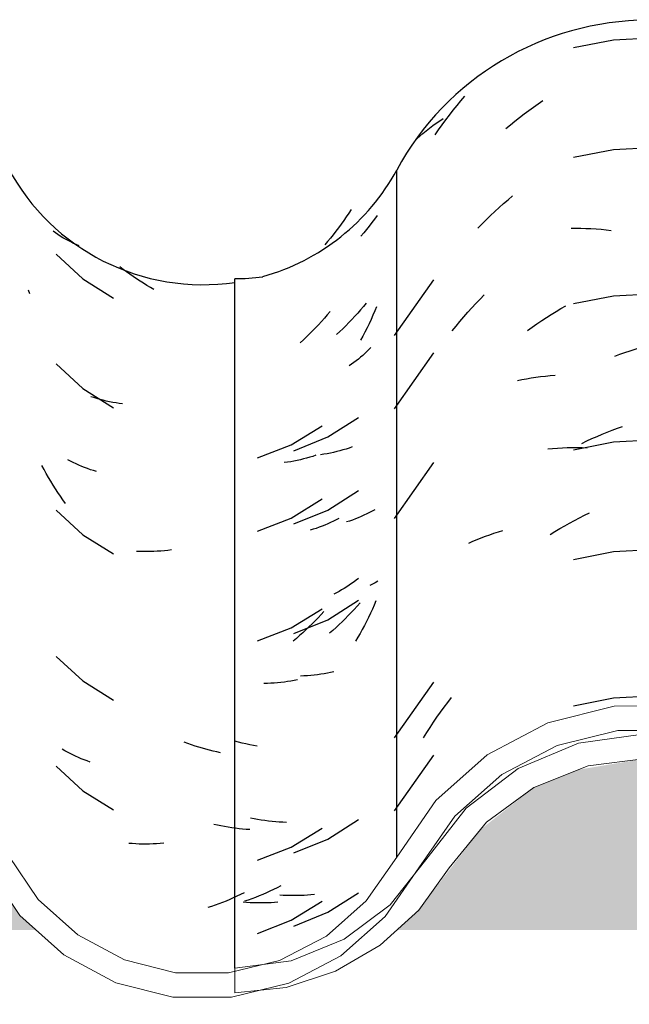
# Model space of a CAD drawing. Header units: millimetres. Extents: x -20654 to 2526, y -8238 to 977.
# Tile 173 of 219: x -10287.006 to -10286.881, y -4095.306 to -4095.103. Entities that reach past the tile are written whole.
import ezdxf

# ---------------------------------------------------------------- set-up
doc = ezdxf.new("R2010")
doc.units = ezdxf.units.MM
doc.layers.add('A-GLAZ-CWMG', color=8, linetype='Continuous')
pattern_1 = [(50, (29.982, 1.751), (0.364365, -0.031877), [0.0381, -0.4191]), (355, (29.982, 1.751), (-0.0704845, 0.382117), [0.03048, -0.33528]), (100.451, (30.013, 1.748), (0.293886, 0.3502294), [0.03238, -0.35618]), (46.184, (29.982, 1.852), (0.542161, -0.084084), [0.05715, -0.62865]), (96.636, (30.028, 1.845), (0.474805, 0.494854), [0.04857, -0.53427]), (351.184, (29.982, 1.852), (0.47481, 0.494846), [0.04572, -0.50292]), (21, (30.033, 1.827), (0.3032265, -0.204528), [0.0381, -0.4191]), (326, (30.033, 1.827), (0.123607, 0.368379), [0.03048, -0.33528]), (71.451, (30.058, 1.81), (0.426833, 0.163839), [0.03238, -0.35618]), (37.5, (29.982, 1.751), (0.0061807, 0.1691082), [0.01676, -0.31445, 0.01676, -0.3236, -0.33655]), (37.5, (29.982, 1.751), (0.0061807, 0.1691082), [-0.67158, 0.01676, -0.31979]), (7.5, (29.982, 1.751), (0.1336414, 0.2003578), [0.01676, -0.17729, 0.01676, -0.30683, -0.12827]), (7.5, (29.982, 1.751), (0.1336414, 0.2003578), [-0.51765, 0.01676, -0.11151]), (327.5, (29.869, 1.751), (0.2711816, -0.0114606), [0.01676, -0.11024, 0.01676, -0.37948, -0.52578]), (327.5, (29.869, 1.751), (0.2711816, -0.0114606), [-0.52324, 0.01676, -0.50902]), (317.5, (29.818, 1.751), (0.296258, 0.0508507), [0.01676, -0.14834, 0.01676, -0.24638, -0.37338]), (317.5, (29.818, 1.751), (0.296258, 0.0508507), [-0.42824, 0.01676, -0.35662])]

# ---------------------------------------------------------------- blocks, each defined once
blk = doc.blocks.new('Rectangular Mullion - Terça-832097-CORTE BB')
at = {"layer": 'A-GLAZ-CWMG', "true_color": 0x7f7f7f}
h = blk.add_hatch(color=8, dxfattribs=at)
h.paths.add_polyline_path([(10.12501, 5.08087), (10.21756, 5.08087), (10.21432, 5.08326), (10.19836, 5.10296), (10.18865, 5.11015), (10.17709, 5.11471), (10.16492, 5.11614), (10.15162, 5.11392), (10.14242, 5.11025), (10.13268, 5.1031), (10.11949, 5.08607), (10.11872, 5.085), (10.11417, 5.08087), (10.12016, 5.08087)])
h.paths.add_polyline_path([(12.01913, 5.08087), (12.02418, 5.08087), (12.02269, 5.08217), (12.00868, 5.10229), (11.99859, 5.11091), (11.98788, 5.11633), (11.97514, 5.11909), (11.96393, 5.11892), (11.96102, 5.11772), (11.94976, 5.11122), (11.94063, 5.10254), (11.92633, 5.08278), (11.92416, 5.08087), (12.0156, 5.08087)])
h.paths.add_polyline_path([(12.80916, 5.08087), (12.81724, 5.08107), (12.81724, 5.09128), (12.81197, 5.08403), (12.80829, 5.08087)])
h.paths.add_polyline_path([(12.74123, 5.08087), (12.73755, 5.08403), (12.72488, 5.1016), (12.718, 5.10762), (12.70968, 5.11195), (12.70058, 5.11418), (12.69065, 5.11403), (12.68042, 5.11106), (12.67381, 5.10762), (12.66673, 5.10143), (12.6543, 5.08391), (12.65078, 5.08087), (12.73755, 5.08087)])
h.paths.add_polyline_path([(10.29433, 5.08087), (10.39218, 5.08087), (10.39069, 5.08217), (10.37668, 5.10229), (10.36659, 5.11091), (10.35703, 5.11603), (10.34508, 5.11906), (10.33207, 5.11895), (10.31942, 5.1155), (10.31056, 5.11102), (10.30154, 5.10346), (10.28604, 5.08341), (10.28263, 5.08087), (10.29003, 5.08087)])
h.paths.add_polyline_path([(12.54608, 5.08087), (12.58332, 5.08087), (12.57965, 5.08408), (12.56527, 5.10441), (12.55562, 5.11283), (12.54428, 5.11871), (12.53188, 5.12172), (12.51857, 5.12155), (12.50502, 5.11772), (12.49544, 5.1127), (12.48582, 5.10424), (12.4715, 5.08381), (12.46816, 5.08087), (12.54428, 5.08087)])
h.paths.add_polyline_path([(10.47381, 5.08087), (10.58386, 5.08087), (10.58048, 5.08391), (10.56591, 5.10538), (10.55573, 5.11453), (10.54367, 5.12093), (10.52999, 5.1242), (10.51487, 5.12367), (10.50361, 5.12081), (10.49158, 5.11434), (10.48145, 5.10513), (10.46702, 5.08334), (10.46436, 5.08087), (10.46827, 5.08087)])
h.paths.add_polyline_path([(12.34908, 5.08087), (12.40009, 5.08087), (12.3967, 5.08386), (12.38233, 5.10442), (12.37262, 5.11298), (12.36118, 5.11896), (12.34866, 5.12204), (12.33498, 5.12183), (12.3213, 5.11791), (12.31183, 5.11294), (12.30212, 5.10437), (12.28777, 5.08366), (12.28463, 5.08087), (12.34866, 5.08087)])
h.paths.add_polyline_path([(10.66901, 5.08087), (10.76156, 5.08087), (10.75777, 5.08395), (10.74062, 5.10425), (10.73079, 5.1109), (10.72109, 5.11471), (10.70892, 5.11614), (10.69562, 5.11392), (10.68642, 5.11025), (10.67545, 5.1016), (10.66349, 5.08607), (10.66125, 5.08366), (10.65817, 5.08087), (10.66416, 5.08087)])
h.paths.add_polyline_path([(10.84645, 5.08087), (10.93618, 5.08087), (10.93469, 5.08217), (10.92068, 5.10229), (10.91059, 5.11091), (10.89988, 5.11633), (10.88714, 5.11909), (10.87593, 5.11892), (10.87302, 5.11772), (10.86176, 5.11122), (10.85263, 5.10254), (10.83833, 5.08278), (10.83616, 5.08087), (10.84205, 5.08087)])
h.paths.add_polyline_path([(11.05124, 5.08087), (11.10923, 5.08087), (11.10555, 5.08403), (11.09288, 5.1016), (11.086, 5.10762), (11.07768, 5.11195), (11.06858, 5.11418), (11.05865, 5.11403), (11.04842, 5.11106), (11.04082, 5.10675), (11.03473, 5.10143), (11.0223, 5.08391), (11.01878, 5.08087), (11.0293, 5.08087)])
h.paths.add_polyline_path([(11.21301, 5.08087), (11.30556, 5.08087), (11.30177, 5.08395), (11.28462, 5.10425), (11.27479, 5.1109), (11.26509, 5.11471), (11.25292, 5.11614), (11.23962, 5.11392), (11.23042, 5.11025), (11.21945, 5.1016), (11.20749, 5.08607), (11.20525, 5.08366), (11.20217, 5.08087), (11.20816, 5.08087)])
h.paths.add_polyline_path([(12.19723, 5.08087), (12.19319, 5.08453), (12.18088, 5.1016), (12.174, 5.10762), (12.16568, 5.11195), (12.15658, 5.11418), (12.14665, 5.11403), (12.13642, 5.11106), (12.12882, 5.10675), (12.12273, 5.10143), (12.1103, 5.08391), (12.10678, 5.08087), (12.19355, 5.08087)])
h.paths.add_polyline_path([(11.39045, 5.08087), (11.48018, 5.08087), (11.47869, 5.08217), (11.46468, 5.10229), (11.45459, 5.11091), (11.44388, 5.11633), (11.43114, 5.11909), (11.41993, 5.11892), (11.41702, 5.11772), (11.40576, 5.11122), (11.39663, 5.10254), (11.38233, 5.08278), (11.38016, 5.08087), (11.38605, 5.08087)])
h.paths.add_polyline_path([(11.56278, 5.08087), (11.65323, 5.08087), (11.64955, 5.08403), (11.63688, 5.1016), (11.63, 5.10762), (11.62168, 5.11195), (11.6114, 5.11418), (11.60265, 5.11403), (11.59242, 5.11106), (11.58482, 5.10675), (11.57873, 5.10143), (11.5663, 5.08391), (11.56292, 5.08098)])
h.paths.add_polyline_path([(11.75216, 5.08087), (11.84956, 5.08087), (11.84577, 5.08395), (11.82862, 5.10425), (11.81879, 5.1109), (11.80909, 5.11471), (11.79692, 5.11614), (11.78362, 5.11392), (11.77442, 5.11025), (11.76345, 5.1016), (11.75149, 5.08607), (11.74925, 5.08366), (11.74617, 5.08087), (11.75072, 5.08087)])
blk = doc.blocks.new('FP_35-CORTE BB')
at = {"layer": 'A-GLAZ-CWMG', "color": 9, "true_color": 0xc0c0c0}
for p, q in [((10.65414, 5.22815), (10.65361, 5.22741)), ((10.65251, 5.22596), (10.65194, 5.22526)), ((10.65306, 5.22668), (10.65251, 5.22596)), ((10.65361, 5.22741), (10.65306, 5.22668)), ((10.65137, 5.22456), (10.65079, 5.22387)), ((10.65194, 5.22526), (10.65137, 5.22456)), ((10.6513, 5.2094), (10.65072, 5.20872)), ((10.65187, 5.2101), (10.6513, 5.2094)), ((10.64953, 5.20737), (10.64892, 5.20672)), ((10.65013, 5.20804), (10.64953, 5.20737)), ((10.65072, 5.20872), (10.65013, 5.20804)), ((10.64768, 5.20544), (10.64705, 5.20482)), ((10.6483, 5.20608), (10.64768, 5.20544)), ((10.64892, 5.20672), (10.6483, 5.20608)), ((10.64641, 5.20421), (10.64576, 5.20361)), ((10.64705, 5.20482), (10.64641, 5.20421)), ((10.64394, 5.1825), (10.65027, 5.18653)), ((10.63699, 5.17967), (10.64394, 5.1825)), ((10.64316, 5.17893), (10.64248, 5.17882)), ((10.64383, 5.17905), (10.64316, 5.17893)), ((10.6445, 5.17918), (10.64383, 5.17905)), ((10.64516, 5.17933), (10.6445, 5.17918)), ((10.64581, 5.17948), (10.64516, 5.17933)), ((10.64645, 5.17965), (10.64581, 5.17948)), ((10.64709, 5.17983), (10.64645, 5.17965)), ((10.64772, 5.18002), (10.64709, 5.17983)), ((10.64834, 5.18023), (10.64772, 5.18002)), ((10.64896, 5.18044), (10.64834, 5.18023)), ((10.64394, 5.16743), (10.65027, 5.17146)), ((10.63699, 5.1646), (10.64394, 5.16743)), ((10.65254, 5.16691), (10.65198, 5.16663)), ((10.6531, 5.1672), (10.65254, 5.16691)), ((10.65364, 5.1675), (10.6531, 5.1672)), ((10.64842, 5.16518), (10.6478, 5.16498)), ((10.64903, 5.16539), (10.64842, 5.16518)), ((10.64964, 5.16562), (10.64903, 5.16539)), ((10.65024, 5.16586), (10.64964, 5.16562)), ((10.65083, 5.16611), (10.65024, 5.16586)), ((10.65141, 5.16636), (10.65083, 5.16611)), ((10.65198, 5.16663), (10.65141, 5.16636)), ((10.65371, 5.15246), (10.65316, 5.15216)), ((10.65424, 5.15277), (10.65371, 5.15246)), ((10.65316, 5.15216), (10.65261, 5.15187)), ((10.64394, 5.14483), (10.65027, 5.14885)), ((10.64942, 5.14697), (10.64881, 5.14632)), ((10.65002, 5.14764), (10.64942, 5.14697)), ((10.65061, 5.14831), (10.65002, 5.14764)), ((10.63699, 5.142), (10.64394, 5.14483)), ((10.64694, 5.14443), (10.6463, 5.14382)), ((10.64757, 5.14505), (10.64694, 5.14443)), ((10.64819, 5.14568), (10.64757, 5.14505)), ((10.64881, 5.14632), (10.64819, 5.14568)), ((10.645, 5.14264), (10.64434, 5.14207)), ((10.64565, 5.14322), (10.645, 5.14264)), ((10.6463, 5.14382), (10.64565, 5.14322)), ((10.63905, 5.13325), (10.63834, 5.13321)), ((10.63975, 5.13329), (10.63905, 5.13325)), ((10.64045, 5.13335), (10.63975, 5.13329)), ((10.64115, 5.13343), (10.64045, 5.13335)), ((10.64184, 5.13351), (10.64115, 5.13343)), ((10.64252, 5.13361), (10.64184, 5.13351)), ((10.6432, 5.13372), (10.64252, 5.13361)), ((10.64387, 5.13384), (10.6432, 5.13372)), ((10.64453, 5.13398), (10.64387, 5.13384)), ((10.64519, 5.13412), (10.64453, 5.13398)), ((10.62554, 5.11962), (10.62476, 5.11984)), ((10.62632, 5.11942), (10.62554, 5.11962)), ((10.62709, 5.11923), (10.62632, 5.11942)), ((10.62787, 5.11906), (10.62709, 5.11923)), ((10.62864, 5.1189), (10.62787, 5.11906)), ((10.62941, 5.11876), (10.62864, 5.1189)), ((10.62875, 5.10381), (10.628, 5.10396)), ((10.6295, 5.10367), (10.62875, 5.10381)), ((10.63025, 5.10355), (10.6295, 5.10367)), ((10.631, 5.10344), (10.63025, 5.10355)), ((10.63174, 5.10334), (10.631, 5.10344)), ((10.63248, 5.10326), (10.63174, 5.10334)), ((10.63322, 5.10319), (10.63248, 5.10326)), ((10.63395, 5.10313), (10.63322, 5.10319)), ((10.63469, 5.10309), (10.63395, 5.10313)), ((10.63542, 5.10306), (10.63469, 5.10309)), ((10.64394, 5.09961), (10.65027, 5.10364)), ((10.63699, 5.09678), (10.64394, 5.09961)), ((10.63352, 5.08961), (10.63278, 5.08924)), ((10.63425, 5.08999), (10.63352, 5.08961)), ((10.62906, 5.08761), (10.62831, 5.08733)), ((10.62981, 5.08791), (10.62906, 5.08761)), ((10.63055, 5.08823), (10.62981, 5.08791)), ((10.6313, 5.08855), (10.63055, 5.08823)), ((10.63204, 5.08889), (10.6313, 5.08855)), ((10.63278, 5.08924), (10.63204, 5.08889)), ((10.63477, 5.08801), (10.63404, 5.08806)), ((10.6355, 5.08798), (10.63477, 5.08801)), ((10.63623, 5.08797), (10.6355, 5.08798)), ((10.63695, 5.08797), (10.63623, 5.08797)), ((10.63767, 5.08798), (10.63695, 5.08797)), ((10.63838, 5.088), (10.63767, 5.08798)), ((10.63909, 5.08803), (10.63838, 5.088)), ((10.63979, 5.08808), (10.63909, 5.08803)), ((10.64049, 5.08814), (10.63979, 5.08808)), ((10.64119, 5.08822), (10.64049, 5.08814)), ((10.64394, 5.08454), (10.65027, 5.08856)), ((10.62756, 5.08706), (10.62681, 5.0868)), ((10.62831, 5.08733), (10.62756, 5.08706)), ((10.63699, 5.08171), (10.64394, 5.08454))]:
    blk.add_line(p, q, dxfattribs=at)
blk = doc.blocks.new('Rectangular Mullion - Telha Fibrocimento - Ondulada-V34-CORTE BB')
at = {"layer": 'A-GLAZ-CWMG', "true_color": 0x808080}
h = blk.add_hatch(dxfattribs=at)
h.set_pattern_fill('FP_14', color=8, style=0, pattern_type=2)
h.set_pattern_definition(pattern_1)
h.paths.add_polyline_path([(11.19977, 5.08366), (11.19874, 5.08452), (11.20015, 5.08558)])
h.paths.add_polyline_path([(11.3087, 5.08386), (11.30922, 5.08435), (11.31057, 5.08326)])
h.paths.add_polyline_path([(10.96696, 5.06557), (10.98113, 5.06626), (10.99117, 5.06894), (11.00239, 5.07532), (11.01227, 5.08526), (11.02545, 5.10513), (11.03558, 5.11434), (11.04842, 5.12102), (11.06082, 5.12416), (11.0746, 5.12416), (11.08923, 5.1201), (11.09973, 5.11453), (11.11036, 5.10473), (11.12448, 5.08391), (11.1342, 5.0754), (11.14603, 5.06958), (11.15658, 5.06705), (11.16813, 5.06702), (11.17992, 5.06991), (11.19146, 5.07627), (11.2008, 5.08515), (11.21412, 5.10437), (11.22383, 5.11294), (11.23526, 5.11894), (11.24778, 5.12203), (11.26108, 5.12194), (11.27479, 5.11812), (11.28462, 5.11298), (11.29433, 5.10442), (11.30937, 5.08326), (11.31238, 5.08062), (11.31528, 5.07985), (11.31463, 5.07863), (11.31866, 5.0754), (11.32841, 5.07029), (11.33044, 5.07487), (11.32943, 5.0754), (11.31964, 5.08087), (11.31236, 5.08731), (11.29797, 5.10789), (11.28732, 5.11723), (11.27318, 5.12414), (11.26066, 5.12708), (11.24698, 5.12703), (11.2333, 5.12359), (11.22081, 5.11698), (11.21023, 5.10756), (11.1959, 5.08687), (11.1877, 5.07964), (11.17768, 5.07451), (11.16746, 5.07203), (11.16256, 5.07197), (11.15943, 5.0706), (11.15633, 5.06985), (11.15658, 5.07208), (11.14415, 5.07576), (11.13533, 5.08087), (11.12737, 5.08853), (11.11354, 5.10886), (11.10219, 5.11895), (11.08767, 5.12617), (11.07399, 5.12934), (11.05794, 5.12874), (11.0443, 5.12492), (11.02961, 5.11583), (11.01927, 5.10513), (11.0098, 5.0904), (11.00571, 5.0848), (10.99721, 5.07766), (10.98717, 5.07276), (10.97938, 5.07078), (10.97895, 5.06775), (10.95437, 5.07403), (10.94349, 5.08087), (10.93703, 5.08707), (10.92648, 5.10255), (10.92221, 5.10776), (10.91166, 5.11611), (10.8994, 5.12169), (10.89708, 5.12171), (10.88487, 5.12113), (10.87734, 5.11927), (10.87607, 5.12416), (10.86342, 5.12113), (10.85011, 5.11382), (10.84156, 5.10645), (10.82651, 5.08696), (10.81693, 5.07985), (10.80589, 5.0754), (10.79411, 5.07388), (10.78607, 5.07492), (10.78441, 5.07029), (10.77375, 5.07588), (10.77063, 5.07863), (10.77128, 5.07985), (10.76809, 5.08087), (10.7617, 5.08696), (10.74408, 5.10789), (10.73265, 5.11555), (10.72226, 5.11965), (10.70892, 5.12124), (10.69562, 5.11938), (10.68157, 5.11294), (10.67121, 5.10437), (10.65645, 5.08465), (10.65577, 5.08366), (10.64466, 5.07451), (10.63403, 5.06945), (10.63403, 5.06893), (10.63794, 5.06991), (10.64735, 5.07346), (10.6568, 5.07962), (10.66416, 5.087), (10.67249, 5.09798), (10.67841, 5.10437), (10.68642, 5.11025), (10.69761, 5.11471), (10.70955, 5.11621), (10.72226, 5.11435), (10.7343, 5.10893), (10.74346, 5.1016), (10.75832, 5.08326), (10.76898, 5.0754), (10.7829, 5.07029), (10.79421, 5.06885), (10.80725, 5.07056), (10.82051, 5.0763), (10.83004, 5.08341), (10.85011, 5.10763), (10.86064, 5.11689), (10.86203, 5.11481), (10.86696, 5.11689), (10.87302, 5.11842), (10.86808, 5.11837), (10.87343, 5.12225), (10.87476, 5.11865), (10.87734, 5.11924), (10.88937, 5.11905), (10.9025, 5.11524), (10.91337, 5.10881), (10.92116, 5.1016), (10.93618, 5.08087), (10.94519, 5.07341), (10.95669, 5.06798), (10.96545, 5.06593)])
h.paths.add_polyline_path([(11.3521, 5.0674), (11.36377, 5.07026), (11.37444, 5.07584), (11.3835, 5.08381), (11.39856, 5.1049), (11.40961, 5.11384), (11.41875, 5.11865), (11.41702, 5.12195), (11.41208, 5.11781), (11.41702, 5.11826), (11.40742, 5.1155), (11.40574, 5.11524), (11.40464, 5.11689), (11.39353, 5.1068), (11.37803, 5.08565), (11.37051, 5.07944), (11.35581, 5.07241), (11.34989, 5.07038), (11.33811, 5.06887), (11.33422, 5.06885), (11.34063, 5.06741), (11.35146, 5.0674)])
h.paths.add_polyline_path([(11.53492, 5.06772), (11.54655, 5.07054), (11.55749, 5.07627), (11.5663, 5.08391), (11.57893, 5.1016), (11.58581, 5.10762), (11.59413, 5.11195), (11.60323, 5.11418), (11.61316, 5.11403), (11.62338, 5.11106), (11.63, 5.10762), (11.63708, 5.10143), (11.64955, 5.08403), (11.66027, 5.0754), (11.67137, 5.07029), (11.682, 5.06801), (11.69452, 5.06844), (11.68764, 5.07035), (11.68128, 5.07313), (11.66924, 5.07647), (11.65988, 5.08178), (11.65329, 5.08739), (11.64071, 5.1049), (11.63167, 5.1124), (11.62338, 5.1167), (11.6114, 5.1192), (11.60265, 5.1192), (11.59161, 5.11627), (11.58307, 5.11184), (11.5751, 5.1049), (11.56268, 5.08741), (11.55451, 5.08029), (11.54717, 5.07604), (11.54492, 5.07434), (11.53331, 5.06844), (11.53128, 5.06773), (11.53444, 5.06772)])
h.paths.add_polyline_path([(11.52295, 5.06775), (11.52365, 5.07113), (11.53117, 5.07276), (11.52295, 5.07293), (11.51133, 5.07627), (11.50292, 5.08087), (11.49541, 5.08741), (11.48103, 5.10775), (11.47048, 5.11697), (11.45628, 5.12386), (11.44388, 5.12673), (11.43057, 5.12672), (11.42008, 5.12413), (11.42134, 5.11927), (11.43308, 5.1217), (11.44575, 5.12127), (11.45808, 5.11778), (11.4677, 5.11276), (11.47727, 5.10441), (11.49165, 5.08408), (11.50069, 5.07616), (11.51203, 5.07044), (11.52049, 5.06836)])
h.paths.add_polyline_path([(11.70033, 5.06985), (11.70429, 5.0708), (11.71655, 5.07766), (11.72444, 5.08466), (11.73068, 5.09406), (11.72734, 5.09747), (11.721, 5.08827), (11.71146, 5.08022), (11.70343, 5.07588), (11.69464, 5.07359), (11.70052, 5.07157)])
h.paths.add_polyline_path([(11.69281, 5.07079), (11.69802, 5.07208), (11.69288, 5.07296), (11.69285, 5.07197)])
h.paths.add_polyline_path([(11.14881, 5.07079), (11.14888, 5.07313), (11.15517, 5.07185)])
h.paths.add_polyline_path([(10.62476, 5.07234), (10.63049, 5.07374), (10.62476, 5.07299)])
h.paths.add_polyline_path([(10.76676, 5.0832), (10.76522, 5.08435), (10.7647, 5.08386), (10.76657, 5.08326)])
h.paths.add_polyline_path([(10.65577, 5.08366), (10.65577, 5.0853), (10.65474, 5.08452)])
at = {"layer": 'A-GLAZ-CWMG'}
blk.add_line((10.62476, 5.07299), (10.62476, 5.21513), dxfattribs=at)
at = {"layer": 'A-GLAZ-CWMG', "lineweight": 20}
blk.add_line((10.62476, 5.07299), (10.62476, 5.06794), dxfattribs=at)
at = {"layer": 'A-GLAZ-CWMG', "lineweight": 20, "flags": 128}
for points in [[(10.75418, 5.09626), (10.74564, 5.10674), (10.73477, 5.11471), (10.72226, 5.11965), (10.70892, 5.12124), (10.69562, 5.11938), (10.68321, 5.11419), (10.67249, 5.10601), (10.66416, 5.09536)], [(10.66901, 5.09373), (10.67668, 5.1031), (10.68642, 5.11025), (10.69761, 5.11471), (10.70955, 5.11621), (10.72148, 5.11466), (10.73265, 5.11015), (10.74236, 5.10296), (10.74999, 5.09355)], [(10.66416, 5.09536), (10.6568, 5.08607), (10.64735, 5.07897), (10.63644, 5.07451), (10.62476, 5.07299)], [(10.62476, 5.06794), (10.63538, 5.06907), (10.64553, 5.0724), (10.65478, 5.07779), (10.66272, 5.085), (10.66901, 5.09373)]]:
    blk.add_lwpolyline(points, dxfattribs=at)
at = {"layer": 'A-GLAZ-CWMG'}
blk.add_ellipse((10.62476, 5.26077), major_axis=(-0.04614, 0), ratio=0.988936, start_param=1.570796, end_param=1.69638, dxfattribs=at)
blk.add_blockref('FP_35-CORTE BB', (0, 0), dxfattribs=at)
blk = doc.blocks.new('FP_54-CORTE BB')
at = {"layer": 'A-GLAZ-CWMG', "color": 9, "true_color": 0xc0c0c0}
for p, q in [((10.64776, 5.22785), (10.64724, 5.2271)), ((10.64828, 5.22861), (10.64776, 5.22785)), ((10.64878, 5.22938), (10.64828, 5.22861)), ((10.64617, 5.22562), (10.64562, 5.2249)), ((10.64671, 5.22635), (10.64617, 5.22562)), ((10.64724, 5.2271), (10.64671, 5.22635)), ((10.5878, 5.22457), (10.58731, 5.22491)), ((10.5883, 5.22423), (10.5878, 5.22457)), ((10.58882, 5.2239), (10.5883, 5.22423)), ((10.58934, 5.22358), (10.58882, 5.2239)), ((10.58987, 5.22328), (10.58934, 5.22358)), ((10.64449, 5.22349), (10.64392, 5.2228)), ((10.64506, 5.22419), (10.64449, 5.22349)), ((10.64562, 5.2249), (10.64506, 5.22419)), ((10.59041, 5.22298), (10.58987, 5.22328)), ((10.59097, 5.22269), (10.59041, 5.22298)), ((10.59153, 5.22241), (10.59097, 5.22269)), ((10.5921, 5.22214), (10.59153, 5.22241)), ((10.59268, 5.22188), (10.5921, 5.22214)), ((10.64392, 5.2228), (10.64333, 5.22212)), ((10.58795, 5.22016), (10.59344, 5.2151)), ((10.60175, 5.21705), (10.60106, 5.21758)), ((10.60244, 5.21654), (10.60175, 5.21705)), ((10.60313, 5.21604), (10.60244, 5.21654)), ((10.60383, 5.21556), (10.60313, 5.21604)), ((10.60454, 5.21509), (10.60383, 5.21556)), ((10.59344, 5.2151), (10.59978, 5.21114)), ((10.60525, 5.21463), (10.60454, 5.21509)), ((10.60596, 5.21418), (10.60525, 5.21463)), ((10.60668, 5.21375), (10.60596, 5.21418)), ((10.6074, 5.21333), (10.60668, 5.21375)), ((10.60813, 5.21292), (10.6074, 5.21333)), ((10.58256, 5.21203), (10.58226, 5.21276)), ((10.65402, 5.20936), (10.65365, 5.20847)), ((10.64385, 5.20765), (10.64326, 5.20697)), ((10.64442, 5.20834), (10.64385, 5.20765)), ((10.65327, 5.20759), (10.65287, 5.20671)), ((10.65365, 5.20847), (10.65327, 5.20759)), ((10.64206, 5.20564), (10.64144, 5.205)), ((10.64266, 5.2063), (10.64206, 5.20564)), ((10.64326, 5.20697), (10.64266, 5.2063)), ((10.65246, 5.20584), (10.65204, 5.20498)), ((10.65287, 5.20671), (10.65246, 5.20584)), ((10.6402, 5.20374), (10.63956, 5.20313)), ((10.64082, 5.20436), (10.6402, 5.20374)), ((10.64144, 5.205), (10.64082, 5.20436)), ((10.65116, 5.20329), (10.6507, 5.20245)), ((10.65161, 5.20413), (10.65116, 5.20329)), ((10.65204, 5.20498), (10.65161, 5.20413)), ((10.63892, 5.20253), (10.63827, 5.20194)), ((10.63956, 5.20313), (10.63892, 5.20253)), ((10.65118, 5.19931), (10.65073, 5.19892)), ((10.65161, 5.1997), (10.65118, 5.19931)), ((10.65203, 5.2001), (10.65161, 5.1997)), ((10.65244, 5.2005), (10.65203, 5.2001)), ((10.65284, 5.20092), (10.65244, 5.2005)), ((10.58795, 5.19755), (10.59344, 5.1925)), ((10.64884, 5.19748), (10.64834, 5.19714)), ((10.64933, 5.19783), (10.64884, 5.19748)), ((10.64981, 5.19818), (10.64933, 5.19783)), ((10.65027, 5.19855), (10.64981, 5.19818)), ((10.65073, 5.19892), (10.65027, 5.19855)), ((10.59344, 5.1925), (10.59978, 5.18853)), ((10.59574, 5.19061), (10.59512, 5.19081)), ((10.59637, 5.19041), (10.59574, 5.19061)), ((10.59701, 5.19024), (10.59637, 5.19041)), ((10.59765, 5.19007), (10.59701, 5.19024)), ((10.5983, 5.18991), (10.59765, 5.19007)), ((10.59896, 5.18977), (10.5983, 5.18991)), ((10.59963, 5.18964), (10.59896, 5.18977)), ((10.6003, 5.18952), (10.59963, 5.18964)), ((10.60097, 5.18941), (10.6003, 5.18952)), ((10.60166, 5.18932), (10.60097, 5.18941)), ((10.63643, 5.18087), (10.6428, 5.18479)), ((10.62944, 5.17817), (10.63643, 5.18087)), ((10.59093, 5.17749), (10.59038, 5.17778)), ((10.5915, 5.17721), (10.59093, 5.17749)), ((10.59207, 5.17694), (10.5915, 5.17721)), ((10.59264, 5.17668), (10.59207, 5.17694)), ((10.63564, 5.1773), (10.63496, 5.17721)), ((10.63632, 5.17741), (10.63564, 5.1773)), ((10.63699, 5.17753), (10.63632, 5.17741)), ((10.63765, 5.17767), (10.63699, 5.17753)), ((10.63831, 5.17781), (10.63765, 5.17767)), ((10.63896, 5.17797), (10.63831, 5.17781)), ((10.6396, 5.17814), (10.63896, 5.17797)), ((10.64024, 5.17832), (10.6396, 5.17814)), ((10.64086, 5.17851), (10.64024, 5.17832)), ((10.64148, 5.17872), (10.64086, 5.17851)), ((10.58547, 5.17579), (10.58504, 5.17661)), ((10.58592, 5.17498), (10.58547, 5.17579)), ((10.58639, 5.17418), (10.58592, 5.17498)), ((10.59323, 5.17644), (10.59264, 5.17668)), ((10.59383, 5.1762), (10.59323, 5.17644)), ((10.59443, 5.17598), (10.59383, 5.1762)), ((10.59505, 5.17576), (10.59443, 5.17598)), ((10.59567, 5.17556), (10.59505, 5.17576)), ((10.5963, 5.17537), (10.59567, 5.17556)), ((10.58686, 5.17338), (10.58639, 5.17418)), ((10.58734, 5.1726), (10.58686, 5.17338)), ((10.58783, 5.17182), (10.58734, 5.1726)), ((10.58834, 5.17105), (10.58783, 5.17182)), ((10.58885, 5.1703), (10.58834, 5.17105)), ((10.58937, 5.16955), (10.58885, 5.1703)), ((10.58991, 5.16881), (10.58937, 5.16955)), ((10.63643, 5.16579), (10.6428, 5.16972)), ((10.58795, 5.16741), (10.59344, 5.16235)), ((10.62944, 5.1631), (10.63643, 5.16579)), ((10.64453, 5.16487), (10.64395, 5.16461)), ((10.6451, 5.16514), (10.64453, 5.16487)), ((10.64566, 5.16542), (10.6451, 5.16514)), ((10.64621, 5.16571), (10.64566, 5.16542)), ((10.64094, 5.16347), (10.64031, 5.16327)), ((10.64156, 5.16367), (10.64094, 5.16347)), ((10.64217, 5.16389), (10.64156, 5.16367)), ((10.64277, 5.16412), (10.64217, 5.16389)), ((10.64337, 5.16436), (10.64277, 5.16412)), ((10.64395, 5.16461), (10.64337, 5.16436)), ((10.59344, 5.16235), (10.59978, 5.15839)), ((10.6052, 5.15889), (10.60449, 5.15892)), ((10.60591, 5.15888), (10.6052, 5.15889)), ((10.60663, 5.15887), (10.60591, 5.15888)), ((10.60735, 5.15888), (10.60663, 5.15887)), ((10.60808, 5.15891), (10.60735, 5.15888)), ((10.60881, 5.15894), (10.60808, 5.15891)), ((10.60954, 5.15899), (10.60881, 5.15894)), ((10.61028, 5.15906), (10.60954, 5.15899)), ((10.61101, 5.15913), (10.61028, 5.15906)), ((10.61175, 5.15922), (10.61101, 5.15913)), ((10.64936, 5.15263), (10.64887, 5.15228)), ((10.64983, 5.15299), (10.64936, 5.15263)), ((10.6503, 5.15336), (10.64983, 5.15299)), ((10.64627, 5.15067), (10.64572, 5.15038)), ((10.64681, 5.15098), (10.64627, 5.15067)), ((10.64734, 5.15129), (10.64681, 5.15098)), ((10.64786, 5.15161), (10.64734, 5.15129)), ((10.64837, 5.15194), (10.64786, 5.15161)), ((10.64887, 5.15228), (10.64837, 5.15194)), ((10.64572, 5.15038), (10.64517, 5.1501)), ((10.65388, 5.14873), (10.65352, 5.14787)), ((10.63643, 5.14319), (10.6428, 5.14711)), ((10.64315, 5.14656), (10.64256, 5.1459)), ((10.65314, 5.14701), (10.65275, 5.14616)), ((10.65352, 5.14787), (10.65314, 5.14701)), ((10.64134, 5.1446), (10.64071, 5.14397)), ((10.64195, 5.14524), (10.64134, 5.1446)), ((10.64256, 5.1459), (10.64195, 5.14524)), ((10.65193, 5.14448), (10.65151, 5.14366)), ((10.65235, 5.14532), (10.65193, 5.14448)), ((10.65275, 5.14616), (10.65235, 5.14532)), ((10.62944, 5.14049), (10.63643, 5.14319)), ((10.63945, 5.14274), (10.6388, 5.14214)), ((10.64008, 5.14335), (10.63945, 5.14274)), ((10.64071, 5.14397), (10.64008, 5.14335)), ((10.65107, 5.14284), (10.65062, 5.14202)), ((10.65151, 5.14366), (10.65107, 5.14284)), ((10.63749, 5.14098), (10.63683, 5.14042)), ((10.63815, 5.14156), (10.63749, 5.14098)), ((10.6388, 5.14214), (10.63815, 5.14156)), ((10.65016, 5.14122), (10.64969, 5.14043)), ((10.65062, 5.14202), (10.65016, 5.14122)), ((10.58795, 5.13726), (10.59344, 5.13221)), ((10.59344, 5.13221), (10.59978, 5.12824)), ((10.63636, 5.1322), (10.63568, 5.13209)), ((10.63703, 5.13233), (10.63636, 5.1322)), ((10.63769, 5.13246), (10.63703, 5.13233)), ((10.63151, 5.1317), (10.6308, 5.13168)), ((10.63222, 5.13173), (10.63151, 5.1317)), ((10.63292, 5.13178), (10.63222, 5.13173)), ((10.63362, 5.13184), (10.63292, 5.13178)), ((10.63431, 5.13191), (10.63362, 5.13184)), ((10.635, 5.132), (10.63431, 5.13191)), ((10.63568, 5.13209), (10.635, 5.132)), ((10.58975, 5.11785), (10.58922, 5.11816)), ((10.6151, 5.11932), (10.61435, 5.1196)), ((10.61585, 5.11905), (10.6151, 5.11932)), ((10.6166, 5.1188), (10.61585, 5.11905)), ((10.61735, 5.11856), (10.6166, 5.1188)), ((10.6181, 5.11834), (10.61735, 5.11856)), ((10.61885, 5.11813), (10.6181, 5.11834)), ((10.6196, 5.11793), (10.61885, 5.11813)), ((10.59029, 5.11755), (10.58975, 5.11785)), ((10.59084, 5.11725), (10.59029, 5.11755)), ((10.5914, 5.11697), (10.59084, 5.11725)), ((10.59197, 5.1167), (10.5914, 5.11697)), ((10.59254, 5.11644), (10.59197, 5.1167)), ((10.59313, 5.11619), (10.59254, 5.11644)), ((10.59372, 5.11596), (10.59313, 5.11619)), ((10.59433, 5.11573), (10.59372, 5.11596)), ((10.62035, 5.11775), (10.6196, 5.11793)), ((10.6211, 5.11758), (10.62035, 5.11775)), ((10.62185, 5.11742), (10.6211, 5.11758)), ((10.58795, 5.11466), (10.59344, 5.1096)), ((10.59494, 5.11551), (10.59433, 5.11573)), ((10.59344, 5.1096), (10.59978, 5.10564)), ((10.62119, 5.10249), (10.62044, 5.10265)), ((10.62194, 5.10233), (10.62119, 5.10249)), ((10.62269, 5.10219), (10.62194, 5.10233)), ((10.62343, 5.10206), (10.62269, 5.10219)), ((10.62418, 5.10195), (10.62343, 5.10206)), ((10.62492, 5.10185), (10.62418, 5.10195)), ((10.62566, 5.10176), (10.62492, 5.10185)), ((10.6264, 5.10169), (10.62566, 5.10176)), ((10.63643, 5.09797), (10.6428, 5.10189)), ((10.62713, 5.10163), (10.6264, 5.10169)), ((10.62786, 5.10159), (10.62713, 5.10163)), ((10.60366, 5.09869), (10.60296, 5.09875)), ((10.60437, 5.09865), (10.60366, 5.09869)), ((10.60507, 5.09861), (10.60437, 5.09865)), ((10.60579, 5.09859), (10.60507, 5.09861)), ((10.6065, 5.09859), (10.60579, 5.09859)), ((10.60723, 5.0986), (10.6065, 5.09859)), ((10.60795, 5.09862), (10.60723, 5.0986)), ((10.60868, 5.09865), (10.60795, 5.09862)), ((10.60941, 5.0987), (10.60868, 5.09865)), ((10.61015, 5.09876), (10.60941, 5.0987)), ((10.62944, 5.09528), (10.63643, 5.09797)), ((10.62522, 5.08783), (10.62448, 5.08749)), ((10.62596, 5.08818), (10.62522, 5.08783)), ((10.6267, 5.08854), (10.62596, 5.08818)), ((10.62, 5.08576), (10.61925, 5.08552)), ((10.62075, 5.08601), (10.62, 5.08576)), ((10.6215, 5.08628), (10.62075, 5.08601)), ((10.62224, 5.08656), (10.6215, 5.08628)), ((10.62299, 5.08686), (10.62224, 5.08656)), ((10.62374, 5.08717), (10.62299, 5.08686)), ((10.62448, 5.08749), (10.62374, 5.08717)), ((10.62722, 5.08655), (10.62649, 5.08661)), ((10.62795, 5.08651), (10.62722, 5.08655)), ((10.62868, 5.08648), (10.62795, 5.08651)), ((10.6294, 5.08646), (10.62868, 5.08648)), ((10.63012, 5.08646), (10.6294, 5.08646)), ((10.63084, 5.08646), (10.63012, 5.08646)), ((10.63155, 5.08649), (10.63084, 5.08646)), ((10.63226, 5.08652), (10.63155, 5.08649)), ((10.63296, 5.08657), (10.63226, 5.08652)), ((10.63366, 5.08663), (10.63296, 5.08657)), ((10.63643, 5.0829), (10.6428, 5.08682)), ((10.62944, 5.0802), (10.63643, 5.0829))]:
    blk.add_line(p, q, dxfattribs=at)
blk = doc.blocks.new('FP_55-CORTE BB')
at = {"layer": 'A-GLAZ-CWMG', "color": 9, "true_color": 0xc0c0c0}
for p, q in [((10.70288, 5.2643), (10.69458, 5.26268)), ((10.71132, 5.26474), (10.70288, 5.2643)), ((10.67139, 5.25177), (10.6722, 5.25272)), ((10.66904, 5.24886), (10.66981, 5.24984)), ((10.66981, 5.24984), (10.6706, 5.25082)), ((10.6706, 5.25082), (10.67139, 5.25177)), ((10.68537, 5.24981), (10.68634, 5.25051)), ((10.68634, 5.25051), (10.68731, 5.25119)), ((10.68731, 5.25119), (10.68829, 5.25185)), ((10.66703, 5.24767), (10.66777, 5.24816)), ((10.66754, 5.24685), (10.66828, 5.24786)), ((10.66828, 5.24786), (10.66904, 5.24886)), ((10.68252, 5.24762), (10.68346, 5.24836)), ((10.68346, 5.24836), (10.68441, 5.2491)), ((10.68441, 5.2491), (10.68537, 5.24981)), ((10.66423, 5.24562), (10.66491, 5.24615)), ((10.66491, 5.24615), (10.6656, 5.24667)), ((10.6656, 5.24667), (10.66631, 5.24718)), ((10.66609, 5.24478), (10.66681, 5.24582)), ((10.66631, 5.24718), (10.66703, 5.24767)), ((10.66681, 5.24582), (10.66754, 5.24685)), ((10.68067, 5.24607), (10.68159, 5.24685)), ((10.68159, 5.24685), (10.68252, 5.24762)), ((10.75029, 5.24193), (10.74364, 5.2471)), ((10.66228, 5.24395), (10.66291, 5.24451)), ((10.66291, 5.24451), (10.66356, 5.24507)), ((10.66356, 5.24507), (10.66423, 5.24562)), ((10.73101, 5.24464), (10.73199, 5.244)), ((10.73199, 5.244), (10.73298, 5.24334)), ((10.71132, 5.24214), (10.70288, 5.24169)), ((10.73298, 5.24334), (10.73395, 5.24266)), ((10.73395, 5.24266), (10.73492, 5.24197)), ((10.73492, 5.24197), (10.73588, 5.24126)), ((10.75614, 5.23589), (10.75029, 5.24193)), ((10.75994, 5.24252), (10.76051, 5.24139)), ((10.70288, 5.24169), (10.69458, 5.24007)), ((10.73588, 5.24126), (10.73683, 5.24053)), ((10.73683, 5.24053), (10.73777, 5.23978)), ((10.73777, 5.23978), (10.7387, 5.23902)), ((10.76051, 5.24139), (10.76107, 5.24024)), ((10.76107, 5.24024), (10.76161, 5.23909)), ((10.71267, 5.23799), (10.71373, 5.23766)), ((10.76161, 5.23909), (10.76213, 5.23792)), ((10.76213, 5.23792), (10.76264, 5.23675)), ((10.71373, 5.23766), (10.71478, 5.23732)), ((10.71478, 5.23732), (10.71584, 5.23697)), ((10.71584, 5.23697), (10.71689, 5.23659)), ((10.71689, 5.23659), (10.71794, 5.23619)), ((10.71794, 5.23619), (10.71899, 5.23578)), ((10.71899, 5.23578), (10.72003, 5.23535)), ((10.72003, 5.23535), (10.72108, 5.2349)), ((10.68113, 5.2314), (10.68206, 5.23217)), ((10.6784, 5.22898), (10.6793, 5.2298)), ((10.6793, 5.2298), (10.68021, 5.23061)), ((10.68021, 5.23061), (10.68113, 5.2314)), ((10.74095, 5.23136), (10.74185, 5.23109)), ((10.74185, 5.23109), (10.74274, 5.23079)), ((10.74274, 5.23079), (10.74362, 5.23048)), ((10.74362, 5.23048), (10.7445, 5.23016)), ((10.7445, 5.23016), (10.74536, 5.22982)), ((10.74536, 5.22982), (10.74621, 5.22946)), ((10.67664, 5.2273), (10.67751, 5.22815)), ((10.67751, 5.22815), (10.6784, 5.22898)), ((10.74621, 5.22946), (10.74704, 5.22909)), ((10.74704, 5.22909), (10.74787, 5.22871)), ((10.67491, 5.22555), (10.67577, 5.22643)), ((10.67577, 5.22643), (10.67664, 5.2273)), ((10.6941, 5.22553), (10.69512, 5.22554)), ((10.69512, 5.22554), (10.69615, 5.22553)), ((10.69615, 5.22553), (10.69718, 5.2255)), ((10.69718, 5.2255), (10.69821, 5.22545)), ((10.69821, 5.22545), (10.69925, 5.22538)), ((10.69925, 5.22538), (10.70029, 5.2253)), ((10.70029, 5.2253), (10.70133, 5.22519)), ((10.70133, 5.22519), (10.70238, 5.22507)), ((10.75029, 5.21932), (10.74364, 5.22449)), ((10.75614, 5.21328), (10.75029, 5.21932)), ((10.66576, 5.21489), (10.65765, 5.20339)), ((10.67534, 5.21092), (10.6762, 5.2118)), ((10.70288, 5.21155), (10.69458, 5.20993)), ((10.71132, 5.21199), (10.70288, 5.21155)), ((10.67365, 5.20913), (10.67449, 5.21003)), ((10.67449, 5.21003), (10.67534, 5.21092)), ((10.69203, 5.20897), (10.69304, 5.20955)), ((10.6712, 5.20633), (10.672, 5.20728)), ((10.672, 5.20728), (10.67282, 5.20821)), ((10.67282, 5.20821), (10.67365, 5.20913)), ((10.68903, 5.20713), (10.69003, 5.20776)), ((10.69003, 5.20776), (10.69102, 5.20837)), ((10.69102, 5.20837), (10.69203, 5.20897)), ((10.66962, 5.20439), (10.6704, 5.20537)), ((10.6704, 5.20537), (10.6712, 5.20633)), ((10.6861, 5.20512), (10.68707, 5.20581)), ((10.68707, 5.20581), (10.68805, 5.20648)), ((10.68805, 5.20648), (10.68903, 5.20713)), ((10.68513, 5.20442), (10.6861, 5.20512)), ((10.70839, 5.20093), (10.70945, 5.20123)), ((10.70945, 5.20123), (10.71051, 5.2015)), ((10.71051, 5.2015), (10.71157, 5.20176)), ((10.66576, 5.19982), (10.65765, 5.18831)), ((10.70312, 5.19919), (10.70417, 5.19958)), ((10.70417, 5.19958), (10.70522, 5.19994)), ((10.70522, 5.19994), (10.70628, 5.20029)), ((10.70628, 5.20029), (10.70734, 5.20062)), ((10.70734, 5.20062), (10.70839, 5.20093)), ((10.68784, 5.19496), (10.68883, 5.19507)), ((10.68883, 5.19507), (10.68982, 5.19517)), ((10.68982, 5.19517), (10.69082, 5.19525)), ((10.68304, 5.19412), (10.68398, 5.19432)), ((10.68398, 5.19432), (10.68494, 5.19451)), ((10.68494, 5.19451), (10.6859, 5.19467)), ((10.6859, 5.19467), (10.68687, 5.19482)), ((10.68687, 5.19482), (10.68784, 5.19496)), ((10.69946, 5.18263), (10.70051, 5.18308)), ((10.70051, 5.18308), (10.70155, 5.18351)), ((10.70155, 5.18351), (10.7026, 5.18392)), ((10.7026, 5.18392), (10.70365, 5.18432)), ((10.70365, 5.18432), (10.7047, 5.18469)), ((10.74872, 5.18394), (10.74952, 5.18299)), ((10.74952, 5.18299), (10.75031, 5.18203)), ((10.70288, 5.18141), (10.69458, 5.17979)), ((10.69636, 5.18117), (10.69739, 5.18168)), ((10.69739, 5.18168), (10.69842, 5.18216)), ((10.69842, 5.18216), (10.69946, 5.18263)), ((10.71132, 5.18185), (10.70288, 5.18141)), ((10.75031, 5.18203), (10.75109, 5.18105)), ((10.75109, 5.18105), (10.75185, 5.18006)), ((10.68932, 5.18005), (10.69031, 5.18014)), ((10.69031, 5.18014), (10.69131, 5.18021)), ((10.69131, 5.18021), (10.69232, 5.18027)), ((10.69232, 5.18027), (10.69333, 5.1803)), ((10.69333, 5.1803), (10.69435, 5.18032)), ((10.69435, 5.18032), (10.69537, 5.18032)), ((10.69537, 5.18032), (10.6964, 5.18031)), ((10.6964, 5.18031), (10.69743, 5.18027)), ((10.75029, 5.17411), (10.74364, 5.17928)), ((10.75185, 5.18006), (10.75261, 5.17905)), ((10.75261, 5.17905), (10.75334, 5.17803)), ((10.76093, 5.18023), (10.76152, 5.17899)), ((10.76152, 5.17899), (10.76209, 5.17773)), ((10.66576, 5.17721), (10.65765, 5.16571)), ((10.75334, 5.17803), (10.75407, 5.177)), ((10.75407, 5.177), (10.75478, 5.17595)), ((10.76209, 5.17773), (10.76264, 5.17646)), ((10.75614, 5.16806), (10.75029, 5.17411)), ((10.69688, 5.16636), (10.69791, 5.16685)), ((10.69279, 5.1642), (10.6938, 5.16477)), ((10.6938, 5.16477), (10.69482, 5.16531)), ((10.69482, 5.16531), (10.69585, 5.16585)), ((10.69585, 5.16585), (10.69688, 5.16636)), ((10.67733, 5.16236), (10.67822, 5.16266)), ((10.67822, 5.16266), (10.67912, 5.16295)), ((10.67912, 5.16295), (10.68002, 5.16322)), ((10.68978, 5.16239), (10.69078, 5.16301)), ((10.69078, 5.16301), (10.69178, 5.16361)), ((10.69178, 5.16361), (10.69279, 5.1642)), ((10.73892, 5.16348), (10.73985, 5.1627)), ((10.73985, 5.1627), (10.74076, 5.16191)), ((10.75029, 5.15904), (10.74364, 5.1642)), ((10.67306, 5.16063), (10.67389, 5.16101)), ((10.67389, 5.16101), (10.67473, 5.16137)), ((10.67473, 5.16137), (10.67559, 5.16171)), ((10.67559, 5.16171), (10.67645, 5.16205)), ((10.67645, 5.16205), (10.67733, 5.16236)), ((10.74076, 5.16191), (10.74166, 5.16109)), ((10.74166, 5.16109), (10.74256, 5.16027)), ((10.7584, 5.16135), (10.75906, 5.16073)), ((10.75906, 5.16073), (10.7597, 5.16009)), ((10.70288, 5.1588), (10.69458, 5.15718)), ((10.71132, 5.15924), (10.70288, 5.1588)), ((10.74256, 5.16027), (10.74344, 5.15942)), ((10.74344, 5.15942), (10.74432, 5.15856)), ((10.74432, 5.15856), (10.74518, 5.15769)), ((10.75614, 5.15299), (10.75029, 5.15904)), ((10.7597, 5.16009), (10.76033, 5.15944)), ((10.76033, 5.15944), (10.76093, 5.15878)), ((10.76093, 5.15878), (10.76152, 5.15811)), ((10.71131, 5.15648), (10.71237, 5.15672)), ((10.71237, 5.15672), (10.71342, 5.15694)), ((10.71342, 5.15694), (10.71448, 5.15715)), ((10.71448, 5.15715), (10.71553, 5.15733)), ((10.71553, 5.15733), (10.71659, 5.1575)), ((10.74518, 5.15769), (10.74603, 5.1568)), ((10.76152, 5.15811), (10.76209, 5.15743)), ((10.76209, 5.15743), (10.76264, 5.15674)), ((10.70813, 5.15565), (10.70919, 5.15594)), ((10.70919, 5.15594), (10.71025, 5.15622)), ((10.71025, 5.15622), (10.71131, 5.15648)), ((10.7267, 5.1431), (10.72771, 5.14307)), ((10.72771, 5.14307), (10.72872, 5.14303)), ((10.72872, 5.14303), (10.72972, 5.14296)), ((10.72972, 5.14296), (10.73072, 5.14288)), ((10.73072, 5.14288), (10.73171, 5.14278)), ((10.73171, 5.14278), (10.73269, 5.14267)), ((10.73269, 5.14267), (10.73367, 5.14253)), ((10.73367, 5.14253), (10.73464, 5.14238)), ((10.74475, 5.14306), (10.7456, 5.14218)), ((10.72799, 5.14097), (10.72899, 5.14038)), ((10.72899, 5.14038), (10.73, 5.13977)), ((10.75029, 5.13643), (10.74364, 5.1416)), ((10.7456, 5.14218), (10.74645, 5.14128)), ((10.74645, 5.14128), (10.74728, 5.14037)), ((10.74728, 5.14037), (10.74811, 5.13944)), ((10.73, 5.13977), (10.73099, 5.13915)), ((10.73099, 5.13915), (10.73198, 5.13851)), ((10.73198, 5.13851), (10.73296, 5.13785)), ((10.74811, 5.13944), (10.74892, 5.1385)), ((10.74892, 5.1385), (10.74972, 5.13754)), ((10.73296, 5.13785), (10.73394, 5.13717)), ((10.73394, 5.13717), (10.7349, 5.13648)), ((10.7349, 5.13648), (10.73586, 5.13577)), ((10.74972, 5.13754), (10.7505, 5.13658)), ((10.75614, 5.13039), (10.75029, 5.13643)), ((10.7505, 5.13658), (10.75128, 5.13559)), ((10.66576, 5.132), (10.65765, 5.12049)), ((10.66867, 5.12781), (10.66944, 5.1288)), ((10.70288, 5.12866), (10.69458, 5.12704)), ((10.71132, 5.1291), (10.70288, 5.12866)), ((10.66718, 5.12578), (10.66792, 5.1268)), ((10.66792, 5.1268), (10.66867, 5.12781)), ((10.71999, 5.12777), (10.72104, 5.12786)), ((10.72104, 5.12786), (10.72208, 5.12793)), ((10.72208, 5.12793), (10.72311, 5.12799)), ((10.72311, 5.12799), (10.72414, 5.12802)), ((10.72414, 5.12802), (10.72517, 5.12804)), ((10.72517, 5.12804), (10.72619, 5.12804)), ((10.72619, 5.12804), (10.72721, 5.12802)), ((10.72721, 5.12802), (10.72822, 5.12798)), ((10.66575, 5.12371), (10.66646, 5.12475)), ((10.66646, 5.12475), (10.66718, 5.12578)), ((10.66437, 5.12158), (10.66505, 5.12265)), ((10.66505, 5.12265), (10.66575, 5.12371)), ((10.6637, 5.1205), (10.66437, 5.12158)), ((10.66576, 5.11693), (10.65765, 5.10542))]:
    blk.add_line(p, q, dxfattribs=at)
blk = doc.blocks.new('Rectangular Mullion - Telha Fibrocimento - Ondulada-V47-CORTE BB')
at = {"layer": 'A-GLAZ-CWMG', "true_color": 0x808080}
h = blk.add_hatch(dxfattribs=at)
h.set_pattern_fill('FP_14', color=8, style=0, pattern_type=2)
h.set_pattern_definition(pattern_1)
h.paths.add_polyline_path([(10.65577, 5.08366), (10.65474, 5.08452), (10.65615, 5.08558)])
h.paths.add_polyline_path([(10.7647, 5.08386), (10.76522, 5.08435), (10.76657, 5.08326)])
h.paths.add_polyline_path([(10.42296, 5.06557), (10.43527, 5.06576), (10.44717, 5.06894), (10.45796, 5.07492), (10.46827, 5.08526), (10.48145, 5.10513), (10.49158, 5.11434), (10.50361, 5.12081), (10.51682, 5.12416), (10.5306, 5.12416), (10.54473, 5.12036), (10.55573, 5.11453), (10.56591, 5.10538), (10.58048, 5.08391), (10.58953, 5.07576), (10.60203, 5.06958), (10.61258, 5.06705), (10.62413, 5.06702), (10.63592, 5.06991), (10.64735, 5.07618), (10.6568, 5.08515), (10.67012, 5.10437), (10.67983, 5.11294), (10.69126, 5.11894), (10.70378, 5.12203), (10.71708, 5.12194), (10.73079, 5.11812), (10.74062, 5.11298), (10.75033, 5.10442), (10.76537, 5.08326), (10.76838, 5.08062), (10.77128, 5.07985), (10.77063, 5.07863), (10.77466, 5.0754), (10.78441, 5.07029), (10.78644, 5.07487), (10.78543, 5.0754), (10.77564, 5.08087), (10.76836, 5.08731), (10.75397, 5.10789), (10.74332, 5.11723), (10.72918, 5.12414), (10.71666, 5.12708), (10.70298, 5.12703), (10.6893, 5.12359), (10.67681, 5.11698), (10.66623, 5.10756), (10.6519, 5.08687), (10.64175, 5.07862), (10.63368, 5.07451), (10.62346, 5.07203), (10.61258, 5.07208), (10.60015, 5.07576), (10.59133, 5.08087), (10.58428, 5.0872), (10.56954, 5.10886), (10.55819, 5.11895), (10.54367, 5.12617), (10.52999, 5.12934), (10.51487, 5.129), (10.5003, 5.12492), (10.48717, 5.11735), (10.47527, 5.10513), (10.46702, 5.09207), (10.46171, 5.0848), (10.45321, 5.07766), (10.44328, 5.07278), (10.43249, 5.07044), (10.42145, 5.07078), (10.41037, 5.07403), (10.39949, 5.08087), (10.39314, 5.0869), (10.38713, 5.09626), (10.37821, 5.10776), (10.36766, 5.11611), (10.35703, 5.1213), (10.34508, 5.12416), (10.33207, 5.12416), (10.31942, 5.12113), (10.30779, 5.11524), (10.29781, 5.1068), (10.28251, 5.08696), (10.27293, 5.07985), (10.26189, 5.0754), (10.25011, 5.07388), (10.23716, 5.07587), (10.22591, 5.08087), (10.2177, 5.08696), (10.20164, 5.10674), (10.18865, 5.11555), (10.17826, 5.11965), (10.16492, 5.12124), (10.15162, 5.11938), (10.13921, 5.11419), (10.12849, 5.10601), (10.1128, 5.08607), (10.10335, 5.07897), (10.09724, 5.07647), (10.09724, 5.07099), (10.10335, 5.07346), (10.1128, 5.07962), (10.12016, 5.087), (10.12896, 5.09856), (10.13268, 5.1031), (10.14242, 5.11025), (10.15361, 5.11471), (10.16555, 5.11621), (10.17826, 5.11435), (10.1903, 5.10893), (10.19836, 5.10296), (10.21432, 5.08326), (10.22498, 5.0754), (10.23832, 5.07036), (10.25021, 5.06885), (10.26325, 5.07056), (10.27545, 5.07552), (10.28604, 5.08341), (10.30553, 5.1068), (10.31081, 5.11122), (10.32161, 5.11658), (10.33334, 5.11924), (10.34537, 5.11905), (10.3585, 5.11524), (10.36937, 5.10881), (10.37668, 5.10229), (10.39218, 5.08087), (10.40119, 5.07341), (10.41097, 5.06838), (10.42215, 5.06576)])
h.paths.add_polyline_path([(10.8081, 5.0674), (10.81977, 5.07026), (10.83044, 5.07584), (10.8395, 5.08381), (10.85456, 5.1049), (10.86561, 5.11384), (10.87475, 5.11865), (10.87302, 5.12195), (10.86808, 5.11781), (10.87302, 5.11826), (10.86342, 5.1155), (10.86174, 5.11524), (10.86064, 5.11689), (10.84953, 5.1068), (10.83403, 5.08565), (10.82651, 5.07944), (10.81181, 5.07241), (10.80589, 5.07038), (10.79411, 5.06887), (10.79022, 5.06885), (10.79663, 5.06741), (10.80746, 5.0674)])
h.paths.add_polyline_path([(10.99092, 5.06772), (11.00255, 5.07054), (11.01321, 5.07604), (11.0223, 5.08391), (11.03493, 5.1016), (11.04181, 5.10762), (11.05013, 5.11195), (11.05923, 5.11418), (11.06916, 5.11403), (11.07938, 5.11106), (11.086, 5.10762), (11.09308, 5.10143), (11.10555, 5.08403), (11.11463, 5.07624), (11.12737, 5.07029), (11.138, 5.06801), (11.15052, 5.06844), (11.14364, 5.07035), (11.13728, 5.07313), (11.12524, 5.07647), (11.11695, 5.08087), (11.10929, 5.08739), (11.09671, 5.1049), (11.08767, 5.1124), (11.07809, 5.11702), (11.06858, 5.1192), (11.05865, 5.1192), (11.04761, 5.11627), (11.03907, 5.11184), (11.0311, 5.1049), (11.01868, 5.08741), (11.01051, 5.08029), (11.00317, 5.07604), (11.00092, 5.07434), (10.98931, 5.06844), (10.98728, 5.06773), (10.99044, 5.06772)])
h.paths.add_polyline_path([(10.97895, 5.06775), (10.97965, 5.07113), (10.98717, 5.07276), (10.97895, 5.07293), (10.96732, 5.07627), (10.95892, 5.08087), (10.95141, 5.08741), (10.93703, 5.10775), (10.92648, 5.11697), (10.91228, 5.12386), (10.89988, 5.12673), (10.88657, 5.12672), (10.87608, 5.12413), (10.87734, 5.11927), (10.88908, 5.1217), (10.90175, 5.12127), (10.91408, 5.11778), (10.9237, 5.11276), (10.93327, 5.10441), (10.94765, 5.08408), (10.95669, 5.07616), (10.96803, 5.07044), (10.97649, 5.06836)])
h.paths.add_polyline_path([(11.15633, 5.06985), (11.16029, 5.0708), (11.17255, 5.07766), (11.18044, 5.08466), (11.18668, 5.09406), (11.18334, 5.09747), (11.177, 5.08827), (11.16746, 5.08022), (11.15943, 5.07588), (11.15064, 5.07359), (11.15652, 5.07157)])
h.paths.add_polyline_path([(11.14881, 5.07079), (11.15402, 5.07208), (11.14888, 5.07296), (11.14885, 5.07197)])
at = {"layer": 'A-GLAZ-CWMG'}
blk.add_line((10.65816, 5.09587), (10.65816, 5.23751), dxfattribs=at)
at = {"layer": 'A-GLAZ-CWMG', "lineweight": 20, "flags": 128}
for points in [[(10.76213, 5.09626), (10.75397, 5.10789), (10.74332, 5.11723), (10.73079, 5.12375), (10.71708, 5.12708), (10.70298, 5.12703), (10.6893, 5.12359), (10.67681, 5.11698), (10.66623, 5.10756), (10.65816, 5.09587)], [(10.6627, 5.09373), (10.67012, 5.10437), (10.67983, 5.11294), (10.69126, 5.11894), (10.70378, 5.12203), (10.71666, 5.12204), (10.72918, 5.11896), (10.74062, 5.11298), (10.75033, 5.10442), (10.75777, 5.09378)], [(10.65816, 5.09587), (10.6519, 5.08687), (10.6437, 5.07964), (10.63403, 5.0746), (10.62346, 5.07203), (10.61258, 5.07208), (10.60203, 5.07475), (10.59241, 5.07989), (10.58428, 5.0872), (10.57811, 5.09626)], [(10.57362, 5.09402), (10.58048, 5.08391), (10.58953, 5.07576), (10.60025, 5.07003), (10.61201, 5.06706), (10.62413, 5.06702), (10.63592, 5.06991), (10.64667, 5.07557), (10.65577, 5.08366), (10.6627, 5.09373)]]:
    blk.add_lwpolyline(points, dxfattribs=at)
at = {"layer": 'A-GLAZ-CWMG'}
for centre, major_axis, start_param, end_param in [((10.71025, 5.21005), (0.05902, 0), 0.497168, 2.651943), ((10.61824, 5.25871), (0.04532, 0), 3.624607, 4.858715), ((10.61824, 5.25871), (0.04532, 0), 4.987944, 5.790408)]:
    blk.add_ellipse(centre, major_axis=major_axis, ratio=0.988936, start_param=start_param, end_param=end_param, dxfattribs=at)
for name in ['FP_55-CORTE BB', 'FP_54-CORTE BB']:
    blk.add_blockref(name, (0, 0), dxfattribs=at)

msp = doc.modelspace()

# ---------------------------------------------------------------- block references
at = {"layer": 'A-GLAZ-CWMG'}
for name in ['Rectangular Mullion - Telha Fibrocimento - Ondulada-V47-CORTE BB', 'Rectangular Mullion - Telha Fibrocimento - Ondulada-V34-CORTE BB', 'Rectangular Mullion - Terça-832097-CORTE BB']:
    msp.add_blockref(name, (-10297.5867, -4100.3718), dxfattribs=at)

doc.saveas('drawing.dxf')
